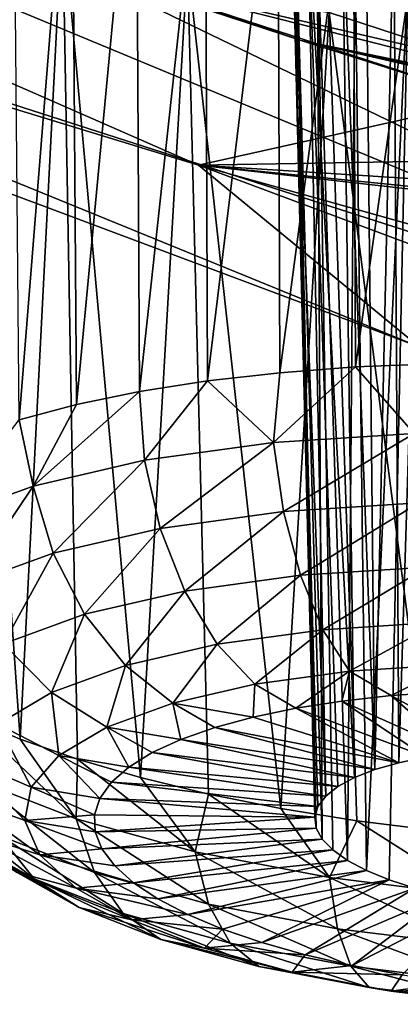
# Model space of a CAD drawing. Header units: metres. Extents: x -90 to 304, y -90 to 74.
# Tile 148 of 256: x 198.098 to 198.802, y -8.893 to -7.071. Entities that reach past the tile are written whole.
import ezdxf

# ---------------------------------------------------------------- set-up
doc = ezdxf.new("R2010")
doc.units = ezdxf.units.M
doc.layers.add('solid_21662050_350', color=7, linetype='CONTINUOUS')

msp = doc.modelspace()

# ---------------------------------------------------------------- linework, layer by layer
at = {"layer": 'solid_21662050_350'}
for points in [[(199.975769, -7.83555, 223.537415), (197.453949, -6.616178, 225.306763), (195.661438, -6.042334, 223.726517)], [(199.975769, -7.83555, 223.537415), (195.661438, -6.042334, 223.726517), (196.455994, -6.703201, 220.392197)], [(195.764053, -6.523829, 214.645157), (195.798264, -6.18573, 208.96489), (198.42894, -7.340259, 212.171707)], [(198.967392, -7.219681, 208.925735), (198.42894, -7.340259, 212.171707), (195.798264, -6.18573, 208.96489)], [(198.619156, -7.109359, 208.899368), (198.967392, -7.219681, 208.925735), (195.798264, -6.18573, 208.96489)], [(198.288239, -6.996319, 208.810471), (198.619156, -7.109359, 208.899368), (195.798264, -6.18573, 208.96489)], [(198.595154, -6.598042, 204.947311), (199.632965, -6.263085, 201.122528), (201.670166, -7.323365, 204.067566)], [(198.836792, -7.676495, 217.846817), (195.764053, -6.523829, 214.645157), (198.42894, -7.340259, 212.171707)], [(196.455994, -6.703201, 220.392197), (195.764053, -6.523829, 214.645157), (198.836792, -7.676495, 217.846817)], [(198.086075, -6.573584, 205.863724), (198.194824, -6.590687, 205.74527), (198.097733, -7.811283, 205.52298)], [(198.194824, -6.590687, 205.74527), (198.203705, -7.783155, 205.42041), (198.097733, -7.811283, 205.52298)], [(198.194824, -6.590687, 205.74527), (198.31395, -6.612134, 205.637787), (198.203705, -7.783155, 205.42041)], [(198.31395, -6.612134, 205.637787), (198.320206, -7.75907, 205.328812), (198.203705, -7.783155, 205.42041)], [(198.31395, -6.612134, 205.637787), (198.441666, -6.637577, 205.542816), (198.320206, -7.75907, 205.328812)], [(198.937683, -6.686353, 204.856888), (198.595154, -6.598042, 204.947311), (201.670166, -7.323365, 204.067566)], [(199.022232, -7.014195, 226.864136), (197.453949, -6.616178, 225.306763), (199.310211, -7.165946, 226.820633)], [(199.975769, -7.83555, 223.537415), (199.310211, -7.165946, 226.820633), (197.453949, -6.616178, 225.306763)], [(198.441666, -6.637577, 205.542816), (198.445938, -7.739292, 205.249161), (198.320206, -7.75907, 205.328812)], [(198.441666, -6.637577, 205.542816), (198.575897, -6.666563, 205.461533), (198.445938, -7.739292, 205.249161)], [(198.575897, -6.666563, 205.461533), (198.579529, -7.724038, 205.182358), (198.445938, -7.739292, 205.249161)], [(198.575897, -6.666563, 205.461533), (198.715027, -6.698707, 205.394455), (198.579529, -7.724038, 205.182358)], [(199.975769, -7.83555, 223.537415), (196.455994, -6.703201, 220.392197), (198.836792, -7.676495, 217.846817)], [(198.715027, -6.698707, 205.394455), (198.719513, -7.713473, 205.129105), (198.579529, -7.724038, 205.182358)], [(198.715027, -6.698707, 205.394455), (198.857559, -6.733615, 205.341827), (198.719513, -7.713473, 205.129105)], [(198.857559, -6.733615, 205.341827), (198.864349, -7.707716, 205.090012), (198.719513, -7.713473, 205.129105)], [(198.099152, -8.401912, 207.349457), (197.985748, -6.790245, 207.820282), (198.004684, -8.361972, 207.239807)], [(198.177795, -6.873958, 208.021744), (197.985748, -6.790245, 207.820282), (198.099152, -8.401912, 207.349457)], [(198.630661, -6.844373, 206.644714), (198.601837, -6.855045, 206.794403), (198.664352, -8.507679, 206.15683)], [(198.630661, -6.844373, 206.644714), (198.68692, -8.489767, 206.098114), (198.7173, -8.473256, 206.042587)], [(198.694382, -6.844907, 206.501892), (198.630661, -6.844373, 206.644714), (198.7173, -8.473256, 206.042587)], [(198.630661, -6.844373, 206.644714), (198.664352, -8.507679, 206.15683), (198.68692, -8.489767, 206.098114)], [(198.694382, -6.844907, 206.501892), (198.7173, -8.473256, 206.042587), (198.754959, -8.458439, 205.991226)], [(198.738525, -6.849501, 206.436066), (198.694382, -6.844907, 206.501892), (198.754959, -8.458439, 205.991226)], [(198.601837, -6.855045, 206.794403), (198.649979, -8.526689, 206.217728), (198.664352, -8.507679, 206.15683)], [(198.601837, -6.855045, 206.794403), (198.644058, -8.546471, 206.279785), (198.649979, -8.526689, 206.217728)], [(198.601837, -6.855045, 206.794403), (198.608276, -6.875908, 206.941849), (198.644058, -8.546471, 206.279785)], [(198.790009, -6.856935, 206.375519), (198.738525, -6.849501, 206.436066), (198.754959, -8.458439, 205.991226)], [(198.790009, -6.856935, 206.375519), (198.754959, -8.458439, 205.991226), (198.799286, -8.445559, 205.94487)], [(198.847977, -6.867079, 206.321396), (198.790009, -6.856935, 206.375519), (198.799286, -8.445559, 205.94487)], [(198.847977, -6.867079, 206.321396), (198.799286, -8.445559, 205.94487), (198.849487, -8.43484, 205.904358)], [(198.177795, -6.873958, 208.021744), (198.099152, -8.401912, 207.349457), (198.205292, -8.439115, 207.448914)], [(198.177795, -6.873958, 208.021744), (198.205292, -8.439115, 207.448914), (198.32193, -8.473174, 207.537109)], [(198.408401, -6.964032, 208.179306), (198.177795, -6.873958, 208.021744), (198.32193, -8.473174, 207.537109)], [(198.608276, -6.875908, 206.941849), (198.646667, -8.566688, 206.341934), (198.644058, -8.546471, 206.279785)], [(198.608276, -6.875908, 206.941849), (198.657776, -8.586999, 206.403107), (198.646667, -8.566688, 206.341934)], [(198.608276, -6.875908, 206.941849), (198.6483, -6.905516, 207.079086), (198.657776, -8.586999, 206.403107)], [(199.594864, -7.082534, 206.284103), (198.6483, -6.905516, 207.079086), (198.608276, -6.875908, 206.941849)], [(199.594864, -7.082534, 206.284103), (198.608276, -6.875908, 206.941849), (199.475067, -7.038048, 206.214142)], [(198.6483, -6.905516, 207.079086), (199.692673, -7.124287, 206.381943), (198.718994, -6.942155, 207.199387)], [(198.6483, -6.905516, 207.079086), (198.718994, -6.942155, 207.199387), (198.70459, -8.626489, 206.518372)], [(199.594864, -7.082534, 206.284103), (199.692673, -7.124287, 206.381943), (198.6483, -6.905516, 207.079086)], [(198.6483, -6.905516, 207.079086), (198.6772, -8.607041, 206.46225), (198.657776, -8.586999, 206.403107)], [(198.6483, -6.905516, 207.079086), (198.70459, -8.626489, 206.518372), (198.6772, -8.607041, 206.46225)], [(198.70459, -8.626489, 206.518372), (198.718994, -6.942155, 207.199387), (198.739502, -8.644999, 206.57048)], [(198.816513, -6.98395, 207.296967), (198.739502, -8.644999, 206.57048), (198.718994, -6.942155, 207.199387)], [(199.763397, -7.161103, 206.502304), (198.718994, -6.942155, 207.199387), (199.692673, -7.124287, 206.381943)], [(198.816513, -6.98395, 207.296967), (198.718994, -6.942155, 207.199387), (199.763397, -7.161103, 206.502304)], [(198.408401, -6.964032, 208.179306), (198.32193, -8.473174, 207.537109), (198.447769, -8.503716, 207.613083)], [(198.408401, -6.964032, 208.179306), (198.447769, -8.503716, 207.613083), (198.581467, -8.530407, 207.67598)], [(198.670425, -7.057388, 208.28656), (198.408401, -6.964032, 208.179306), (198.581467, -8.530407, 207.67598)], [(198.816513, -6.98395, 207.296967), (198.781311, -8.662258, 206.617722), (198.739502, -8.644999, 206.57048)], [(198.816513, -6.98395, 207.296967), (198.82933, -8.677972, 206.659271), (198.781311, -8.662258, 206.617722)], [(199.253128, -7.239817, 208.330109), (198.619156, -7.109359, 208.899368), (198.288239, -6.996319, 208.810471)], [(198.955429, -7.150599, 208.33815), (198.288239, -6.996319, 208.810471), (198.670425, -7.057388, 208.28656)], [(199.253128, -7.239817, 208.330109), (198.288239, -6.996319, 208.810471), (198.955429, -7.150599, 208.33815)], [(198.670425, -7.057388, 208.28656), (198.581467, -8.530407, 207.67598), (198.721527, -8.552953, 207.725128)], [(198.670425, -7.057388, 208.28656), (198.721527, -8.552953, 207.725128), (198.86644, -8.571108, 207.759995)], [(198.955429, -7.150599, 208.33815), (198.670425, -7.057388, 208.28656), (198.86644, -8.571108, 207.759995)], [(199.837326, -7.390076, 208.131638), (198.967392, -7.219681, 208.925735), (198.619156, -7.109359, 208.899368)], [(199.403015, -7.281658, 208.303116), (198.619156, -7.109359, 208.899368), (199.253128, -7.239817, 208.330109)], [(199.551483, -7.320969, 208.260803), (198.619156, -7.109359, 208.899368), (199.403015, -7.281658, 208.303116)], [(199.696793, -7.35726, 208.203476), (198.619156, -7.109359, 208.899368), (199.551483, -7.320969, 208.260803)], [(199.837326, -7.390076, 208.131638), (198.619156, -7.109359, 208.899368), (199.696793, -7.35726, 208.203476)], [(198.967392, -7.219681, 208.925735), (199.325775, -7.324488, 208.887238), (198.42894, -7.340259, 212.171707)], [(199.325775, -7.324488, 208.887238), (199.680603, -7.419188, 208.78299), (198.42894, -7.340259, 212.171707)], [(198.42894, -7.340259, 212.171707), (200.221054, -7.542711, 208.476929), (202.792221, -8.561565, 211.30603)], [(200.018616, -7.49985, 208.615555), (200.221054, -7.542711, 208.476929), (198.42894, -7.340259, 212.171707)], [(201.321777, -8.42044, 215.172028), (198.42894, -7.340259, 212.171707), (202.792221, -8.561565, 211.30603)], [(198.836792, -7.676495, 217.846817), (198.42894, -7.340259, 212.171707), (201.321777, -8.42044, 215.172028)], [(199.680603, -7.419188, 208.78299), (200.018616, -7.49985, 208.615555), (198.42894, -7.340259, 212.171707)], [(198.567413, -7.853331, 205.173019), (198.579529, -7.724038, 205.182358), (198.719513, -7.713473, 205.129105)], [(198.828033, -7.836642, 205.083099), (198.567413, -7.853331, 205.173019), (198.719513, -7.713473, 205.129105)], [(198.828033, -7.836642, 205.083099), (198.719513, -7.713473, 205.129105), (198.864349, -7.707716, 205.090012)], [(198.329468, -7.886117, 205.309372), (198.320206, -7.75907, 205.328812), (198.445938, -7.739292, 205.249161)], [(198.567413, -7.853331, 205.173019), (198.329468, -7.886117, 205.309372), (198.445938, -7.739292, 205.249161)], [(198.567413, -7.853331, 205.173019), (198.445938, -7.739292, 205.249161), (198.579529, -7.724038, 205.182358)], [(198.123367, -7.933742, 205.486954), (198.203705, -7.783155, 205.42041), (198.320206, -7.75907, 205.328812)], [(198.329468, -7.886117, 205.309372), (198.123367, -7.933742, 205.486954), (198.320206, -7.75907, 205.328812)], [(198.123367, -7.933742, 205.486954), (198.097733, -7.811283, 205.52298), (198.203705, -7.783155, 205.42041)], [(198.123367, -7.933742, 205.486954), (197.957001, -7.994374, 205.698929), (198.097733, -7.811283, 205.52298)], [(198.586151, -7.980761, 205.186462), (198.567413, -7.853331, 205.173019), (198.828033, -7.836642, 205.083099)], [(198.586151, -7.980761, 205.186462), (198.828033, -7.836642, 205.083099), (198.836182, -7.96475, 205.100204)], [(198.357895, -8.012215, 205.317276), (198.329468, -7.886117, 205.309372), (198.567413, -7.853331, 205.173019)], [(198.357895, -8.012215, 205.317276), (198.567413, -7.853331, 205.173019), (198.586151, -7.980761, 205.186462)], [(198.160156, -8.057903, 205.48764), (198.123367, -7.933742, 205.486954), (198.329468, -7.886117, 205.309372)], [(198.160156, -8.057903, 205.48764), (198.329468, -7.886117, 205.309372), (198.357895, -8.012215, 205.317276)], [(198.000549, -8.116071, 205.690994), (197.957001, -7.994374, 205.698929), (198.123367, -7.933742, 205.486954)], [(198.000549, -8.116071, 205.690994), (198.123367, -7.933742, 205.486954), (198.160156, -8.057903, 205.48764)], [(198.586151, -7.980761, 205.186462), (198.836182, -7.96475, 205.100204), (198.617432, -8.098804, 205.229553)], [(198.836182, -7.96475, 205.100204), (198.8517, -8.083803, 205.148743), (198.617432, -8.098804, 205.229553)], [(198.357895, -8.012215, 205.317276), (198.586151, -7.980761, 205.186462), (198.403549, -8.128276, 205.352142)], [(198.586151, -7.980761, 205.186462), (198.617432, -8.098804, 205.229553), (198.403549, -8.128276, 205.352142)], [(198.160156, -8.057903, 205.48764), (198.357895, -8.012215, 205.317276), (198.218277, -8.171085, 205.511765)], [(198.357895, -8.012215, 205.317276), (198.403549, -8.128276, 205.352142), (198.218277, -8.171085, 205.511765)], [(198.000549, -8.116071, 205.690994), (198.160156, -8.057903, 205.48764), (198.068741, -8.225587, 205.702301)], [(198.160156, -8.057903, 205.48764), (198.218277, -8.171085, 205.511765), (198.068741, -8.225587, 205.702301)], [(198.617432, -8.098804, 205.229553), (198.8517, -8.083803, 205.148743), (198.659149, -8.199542, 205.299438)], [(198.8517, -8.083803, 205.148743), (198.87355, -8.185813, 205.225464), (198.659149, -8.199542, 205.299438)], [(198.403549, -8.128276, 205.352142), (198.617432, -8.098804, 205.229553), (198.463394, -8.226516, 205.411621)], [(198.617432, -8.098804, 205.229553), (198.659149, -8.199542, 205.299438), (198.463394, -8.226516, 205.411621)], [(198.218277, -8.171085, 205.511765), (198.403549, -8.128276, 205.352142), (198.293839, -8.265696, 205.557709)], [(198.403549, -8.128276, 205.352142), (198.463394, -8.226516, 205.411621), (198.293839, -8.265696, 205.557709)], [(198.068741, -8.225587, 205.702301), (198.218277, -8.171085, 205.511765), (198.156967, -8.315576, 205.732086)], [(198.218277, -8.171085, 205.511765), (198.293839, -8.265696, 205.557709), (198.156967, -8.315576, 205.732086)], [(198.659149, -8.199542, 205.299438), (198.87355, -8.185813, 205.225464), (198.708496, -8.276217, 205.391388)], [(198.87355, -8.185813, 205.225464), (198.900269, -8.263938, 205.325241), (198.708496, -8.276217, 205.391388)], [(198.463394, -8.226516, 205.411621), (198.659149, -8.199542, 205.299438), (198.533417, -8.300344, 205.49173)], [(198.659149, -8.199542, 205.299438), (198.708496, -8.276217, 205.391388), (198.533417, -8.300344, 205.49173)], [(198.068741, -8.225587, 205.702301), (198.156967, -8.315576, 205.732086), (198.05806, -8.374241, 205.928055)], [(198.293839, -8.265696, 205.557709), (198.463394, -8.226516, 205.411621), (198.381744, -8.335386, 205.622406)], [(198.463394, -8.226516, 205.411621), (198.533417, -8.300344, 205.49173), (198.381744, -8.335386, 205.622406)], [(198.156967, -8.315576, 205.732086), (198.293839, -8.265696, 205.557709), (198.259338, -8.380001, 205.778366)], [(198.293839, -8.265696, 205.557709), (198.381744, -8.335386, 205.622406), (198.259338, -8.380001, 205.778366)], [(198.708496, -8.276217, 205.391388), (198.900269, -8.263938, 205.325241), (198.785339, -8.32147, 205.488983)], [(198.900269, -8.263938, 205.325241), (198.88092, -8.314885, 205.454575), (198.785339, -8.32147, 205.488983)], [(198.533417, -8.300344, 205.49173), (198.708496, -8.276217, 205.391388), (198.60881, -8.344778, 205.587006)], [(198.708496, -8.276217, 205.391388), (198.69426, -8.331476, 205.53331), (198.60881, -8.344778, 205.587006)], [(198.708496, -8.276217, 205.391388), (198.785339, -8.32147, 205.488983), (198.69426, -8.331476, 205.53331)], [(198.381744, -8.335386, 205.622406), (198.533417, -8.300344, 205.49173), (198.530075, -8.361208, 205.649399)], [(198.533417, -8.300344, 205.49173), (198.60881, -8.344778, 205.587006), (198.530075, -8.361208, 205.649399)], [(198.05806, -8.374241, 205.928055), (198.156967, -8.315576, 205.732086), (198.170868, -8.432473, 205.953659)], [(198.156967, -8.315576, 205.732086), (198.259338, -8.380001, 205.778366), (198.170868, -8.432473, 205.953659)], [(198.69426, -8.331476, 205.53331), (198.785339, -8.32147, 205.488983), (198.904724, -8.426466, 205.870331)], [(198.785339, -8.32147, 205.488983), (198.88092, -8.314885, 205.454575), (198.964035, -8.420579, 205.843414)], [(198.785339, -8.32147, 205.488983), (198.964035, -8.420579, 205.843414), (198.904724, -8.426466, 205.870331)], [(198.259338, -8.380001, 205.778366), (198.381744, -8.335386, 205.622406), (198.396591, -8.402589, 205.796982)], [(198.381744, -8.335386, 205.622406), (198.530075, -8.361208, 205.649399), (198.459045, -8.380559, 205.719681)], [(198.381744, -8.335386, 205.622406), (198.459045, -8.380559, 205.719681), (198.396591, -8.402589, 205.796982)], [(198.60881, -8.344778, 205.587006), (198.69426, -8.331476, 205.53331), (198.849487, -8.43484, 205.904358)], [(198.69426, -8.331476, 205.53331), (198.904724, -8.426466, 205.870331), (198.849487, -8.43484, 205.904358)], [(198.530075, -8.361208, 205.649399), (198.60881, -8.344778, 205.587006), (198.799286, -8.445559, 205.94487)], [(198.60881, -8.344778, 205.587006), (198.849487, -8.43484, 205.904358), (198.799286, -8.445559, 205.94487)], [(198.000916, -8.439436, 206.138092), (198.05806, -8.374241, 205.928055), (198.119751, -8.490786, 206.14151)], [(198.202988, -8.549676, 207.380203), (198.004684, -8.361972, 207.239807), (198.019562, -8.478311, 207.186432)], [(198.202988, -8.549676, 207.380203), (198.099152, -8.401912, 207.349457), (198.004684, -8.361972, 207.239807)], [(198.05806, -8.374241, 205.928055), (198.170868, -8.432473, 205.953659), (198.119751, -8.490786, 206.14151)], [(198.459045, -8.380559, 205.719681), (198.530075, -8.361208, 205.649399), (198.799286, -8.445559, 205.94487)], [(198.170868, -8.432473, 205.953659), (198.259338, -8.380001, 205.778366), (198.300507, -8.453545, 205.968704)], [(198.259338, -8.380001, 205.778366), (198.396591, -8.402589, 205.796982), (198.343521, -8.42702, 205.880341)], [(198.259338, -8.380001, 205.778366), (198.343521, -8.42702, 205.880341), (198.300507, -8.453545, 205.968704)], [(198.396591, -8.402589, 205.796982), (198.459045, -8.380559, 205.719681), (198.754959, -8.458439, 205.991226)], [(198.459045, -8.380559, 205.719681), (198.799286, -8.445559, 205.94487), (198.754959, -8.458439, 205.991226)], [(198.202988, -8.549676, 207.380203), (198.205292, -8.439115, 207.448914), (198.099152, -8.401912, 207.349457)], [(198.343521, -8.42702, 205.880341), (198.396591, -8.402589, 205.796982), (198.7173, -8.473256, 206.042587)], [(198.396591, -8.402589, 205.796982), (198.754959, -8.458439, 205.991226), (198.7173, -8.473256, 206.042587)], [(198.119751, -8.490786, 206.14151), (198.170868, -8.432473, 205.953659), (198.246628, -8.511519, 206.15593)], [(198.170868, -8.432473, 205.953659), (198.300507, -8.453545, 205.968704), (198.268066, -8.48183, 206.060944)], [(198.170868, -8.432473, 205.953659), (198.268066, -8.48183, 206.060944), (198.246628, -8.511519, 206.15593)], [(198.300507, -8.453545, 205.968704), (198.343521, -8.42702, 205.880341), (198.68692, -8.489767, 206.098114)], [(198.343521, -8.42702, 205.880341), (198.7173, -8.473256, 206.042587), (198.68692, -8.489767, 206.098114)], [(197.987717, -8.508656, 206.354111), (198.000916, -8.439436, 206.138092), (198.107941, -8.552697, 206.334732)], [(198.000916, -8.439436, 206.138092), (198.119751, -8.490786, 206.14151), (198.107941, -8.552697, 206.334732)], [(198.202988, -8.549676, 207.380203), (198.423096, -8.610379, 207.535599), (198.205292, -8.439115, 207.448914)], [(198.423096, -8.610379, 207.535599), (198.32193, -8.473174, 207.537109), (198.205292, -8.439115, 207.448914)], [(198.268066, -8.48183, 206.060944), (198.300507, -8.453545, 205.968704), (198.664352, -8.507679, 206.15683)], [(198.300507, -8.453545, 205.968704), (198.68692, -8.489767, 206.098114), (198.664352, -8.507679, 206.15683)], [(198.236542, -8.6488, 207.303925), (198.019562, -8.478311, 207.186432), (198.060577, -8.580335, 207.118027)], [(198.236542, -8.6488, 207.303925), (198.202988, -8.549676, 207.380203), (198.019562, -8.478311, 207.186432)], [(198.246628, -8.511519, 206.15593), (198.268066, -8.48183, 206.060944), (198.649979, -8.526689, 206.217728)], [(198.268066, -8.48183, 206.060944), (198.664352, -8.507679, 206.15683), (198.649979, -8.526689, 206.217728)], [(198.423096, -8.610379, 207.535599), (198.447769, -8.503716, 207.613083), (198.32193, -8.473174, 207.537109)], [(197.926559, -8.504272, 206.902481), (197.999405, -8.589324, 206.837448), (198.124969, -8.660593, 207.039413)], [(197.926559, -8.504272, 206.902481), (198.124969, -8.660593, 207.039413), (198.060577, -8.580335, 207.118027)], [(198.107941, -8.552697, 206.334732), (198.119751, -8.490786, 206.14151), (198.23645, -8.542241, 206.252426)], [(198.119751, -8.490786, 206.14151), (198.246628, -8.511519, 206.15593), (198.23645, -8.542241, 206.252426)], [(198.423096, -8.610379, 207.535599), (198.671448, -8.658088, 207.646652), (198.447769, -8.503716, 207.613083)], [(198.671448, -8.658088, 207.646652), (198.581467, -8.530407, 207.67598), (198.447769, -8.503716, 207.613083)], [(197.987717, -8.508656, 206.354111), (198.107941, -8.552697, 206.334732), (198.13591, -8.615829, 206.525864)], [(198.018982, -8.579239, 206.56781), (197.987717, -8.508656, 206.354111), (198.13591, -8.615829, 206.525864)], [(198.23645, -8.542241, 206.252426), (198.246628, -8.511519, 206.15593), (198.644058, -8.546471, 206.279785)], [(198.246628, -8.511519, 206.15593), (198.649979, -8.526689, 206.217728), (198.644058, -8.546471, 206.279785)], [(198.107941, -8.552697, 206.334732), (198.23645, -8.542241, 206.252426), (198.237671, -8.573607, 206.349258)], [(198.237671, -8.573607, 206.349258), (198.23645, -8.542241, 206.252426), (198.644058, -8.546471, 206.279785)], [(198.671448, -8.658088, 207.646652), (198.721527, -8.552953, 207.725128), (198.581467, -8.530407, 207.67598)], [(198.107941, -8.552697, 206.334732), (198.237671, -8.573607, 206.349258), (198.250259, -8.605224, 206.44519)], [(198.13591, -8.615829, 206.525864), (198.107941, -8.552697, 206.334732), (198.250259, -8.605224, 206.44519)], [(198.447708, -8.707035, 207.453003), (198.423096, -8.610379, 207.535599), (198.202988, -8.549676, 207.380203)], [(198.447708, -8.707035, 207.453003), (198.202988, -8.549676, 207.380203), (198.236542, -8.6488, 207.303925)], [(198.237671, -8.573607, 206.349258), (198.644058, -8.546471, 206.279785), (198.646667, -8.566688, 206.341934)], [(198.671448, -8.658088, 207.646652), (198.938477, -8.690968, 207.709106), (198.721527, -8.552953, 207.725128)], [(198.938477, -8.690968, 207.709106), (198.86644, -8.571108, 207.759995), (198.721527, -8.552953, 207.725128)], [(198.018982, -8.579239, 206.56781), (198.13591, -8.615829, 206.525864), (198.202576, -8.677755, 206.707596)], [(198.093506, -8.648475, 206.770996), (198.018982, -8.579239, 206.56781), (198.202576, -8.677755, 206.707596)], [(198.250259, -8.605224, 206.44519), (198.237671, -8.573607, 206.349258), (198.646667, -8.566688, 206.341934)], [(198.250259, -8.605224, 206.44519), (198.646667, -8.566688, 206.341934), (198.657776, -8.586999, 206.403107)], [(197.999405, -8.589324, 206.837448), (198.093506, -8.648475, 206.770996), (198.208435, -8.713701, 206.955841)], [(197.999405, -8.589324, 206.837448), (198.208435, -8.713701, 206.955841), (198.124969, -8.660593, 207.039413)], [(198.289856, -8.724743, 207.213577), (198.060577, -8.580335, 207.118027), (198.124969, -8.660593, 207.039413)], [(198.236542, -8.6488, 207.303925), (198.060577, -8.580335, 207.118027), (198.289856, -8.724743, 207.213577)], [(198.274078, -8.636693, 206.539017), (198.250259, -8.605224, 206.44519), (198.657776, -8.586999, 206.403107)], [(198.274078, -8.636693, 206.539017), (198.657776, -8.586999, 206.403107), (198.6772, -8.607041, 206.46225)], [(198.13591, -8.615829, 206.525864), (198.250259, -8.605224, 206.44519), (198.274078, -8.636693, 206.539017)], [(198.13591, -8.615829, 206.525864), (198.274078, -8.636693, 206.539017), (198.308807, -8.66762, 206.629562)], [(198.202576, -8.677755, 206.707596), (198.13591, -8.615829, 206.525864), (198.308807, -8.66762, 206.629562)], [(198.308807, -8.66762, 206.629562), (198.274078, -8.636693, 206.539017), (198.6772, -8.607041, 206.46225)], [(198.308807, -8.66762, 206.629562), (198.6772, -8.607041, 206.46225), (198.70459, -8.626489, 206.518372)], [(198.685959, -8.752805, 207.55954), (198.671448, -8.658088, 207.646652), (198.423096, -8.610379, 207.535599)], [(198.685959, -8.752805, 207.55954), (198.423096, -8.610379, 207.535599), (198.447708, -8.707035, 207.453003)], [(198.354019, -8.697616, 206.715698), (198.308807, -8.66762, 206.629562), (198.70459, -8.626489, 206.518372)], [(198.354019, -8.697616, 206.715698), (198.70459, -8.626489, 206.518372), (198.739502, -8.644999, 206.57048)], [(198.093506, -8.648475, 206.770996), (198.202576, -8.677755, 206.707596), (198.305359, -8.736095, 206.872925)], [(198.093506, -8.648475, 206.770996), (198.305359, -8.736095, 206.872925), (198.208435, -8.713701, 206.955841)], [(198.236542, -8.6488, 207.303925), (198.289856, -8.724743, 207.213577), (198.487717, -8.779309, 207.353271)], [(198.447708, -8.707035, 207.453003), (198.236542, -8.6488, 207.303925), (198.487717, -8.779309, 207.353271)], [(198.409149, -8.726301, 206.79631), (198.354019, -8.697616, 206.715698), (198.739502, -8.644999, 206.57048)], [(198.409149, -8.726301, 206.79631), (198.739502, -8.644999, 206.57048), (198.781311, -8.662258, 206.617722)], [(198.359344, -8.772412, 207.11525), (198.124969, -8.660593, 207.039413), (198.208435, -8.713701, 206.955841)], [(198.289856, -8.724743, 207.213577), (198.124969, -8.660593, 207.039413), (198.359344, -8.772412, 207.11525)], [(198.202576, -8.677755, 206.707596), (198.308807, -8.66762, 206.629562), (198.354019, -8.697616, 206.715698)], [(198.473495, -8.753318, 206.870407), (198.409149, -8.726301, 206.79631), (198.781311, -8.662258, 206.617722)], [(198.473495, -8.753318, 206.870407), (198.781311, -8.662258, 206.617722), (198.546249, -8.778325, 206.937057)], [(198.546249, -8.778325, 206.937057), (198.781311, -8.662258, 206.617722), (198.82933, -8.677972, 206.659271)], [(198.942139, -8.784348, 207.619461), (198.938477, -8.690968, 207.709106), (198.671448, -8.658088, 207.646652)], [(198.942139, -8.784348, 207.619461), (198.671448, -8.658088, 207.646652), (198.685959, -8.752805, 207.55954)], [(198.202576, -8.677755, 206.707596), (198.354019, -8.697616, 206.715698), (198.409149, -8.726301, 206.79631)], [(198.305359, -8.736095, 206.872925), (198.202576, -8.677755, 206.707596), (198.409149, -8.726301, 206.79631)], [(198.546249, -8.778325, 206.937057), (198.82933, -8.677972, 206.659271), (198.626511, -8.801008, 206.995422)], [(198.626511, -8.801008, 206.995422), (198.82933, -8.677972, 206.659271), (198.882706, -8.691866, 206.694397)], [(198.447708, -8.707035, 207.453003), (198.487717, -8.779309, 207.353271), (198.710953, -8.822193, 207.453094)], [(198.685959, -8.752805, 207.55954), (198.447708, -8.707035, 207.453003), (198.710953, -8.822193, 207.453094)], [(198.626511, -8.801008, 206.995422), (198.882706, -8.691866, 206.694397), (198.713257, -8.821082, 207.044769)], [(198.713257, -8.821082, 207.044769), (198.882706, -8.691866, 206.694397), (198.940567, -8.703712, 206.722534)], [(198.713257, -8.821082, 207.044769), (198.940567, -8.703712, 206.722534), (198.805389, -8.838294, 207.084457)], [(198.440338, -8.788609, 207.015503), (198.208435, -8.713701, 206.955841), (198.305359, -8.736095, 206.872925)], [(198.359344, -8.772412, 207.11525), (198.208435, -8.713701, 206.955841), (198.440338, -8.788609, 207.015503)], [(198.289856, -8.724743, 207.213577), (198.359344, -8.772412, 207.11525), (198.540421, -8.822351, 207.243088)], [(198.487717, -8.779309, 207.353271), (198.289856, -8.724743, 207.213577), (198.540421, -8.822351, 207.243088)], [(198.473495, -8.753318, 206.870407), (198.305359, -8.736095, 206.872925), (198.409149, -8.726301, 206.79631)], [(198.440338, -8.788609, 207.015503), (198.305359, -8.736095, 206.872925), (198.473495, -8.753318, 206.870407)], [(198.440338, -8.788609, 207.015503), (198.473495, -8.753318, 206.870407), (198.546249, -8.778325, 206.937057)], [(198.685959, -8.752805, 207.55954), (198.710953, -8.822193, 207.453094), (198.950974, -8.851748, 207.509232)], [(198.942139, -8.784348, 207.619461), (198.685959, -8.752805, 207.55954), (198.950974, -8.851748, 207.509232)], [(198.359344, -8.772412, 207.11525), (198.440338, -8.788609, 207.015503), (198.60231, -8.833276, 207.129852)], [(198.540421, -8.822351, 207.243088), (198.359344, -8.772412, 207.11525), (198.60231, -8.833276, 207.129852)], [(198.440338, -8.788609, 207.015503), (198.546249, -8.778325, 206.937057), (198.626511, -8.801008, 206.995422)], [(198.487717, -8.779309, 207.353271), (198.540421, -8.822351, 207.243088), (198.744736, -8.8616, 207.334457)], [(198.710953, -8.822193, 207.453094), (198.487717, -8.779309, 207.353271), (198.744736, -8.8616, 207.334457)], [(198.60231, -8.833276, 207.129852), (198.440338, -8.788609, 207.015503), (198.626511, -8.801008, 206.995422)], [(198.60231, -8.833276, 207.129852), (198.626511, -8.801008, 206.995422), (198.713257, -8.821082, 207.044769)], [(198.540421, -8.822351, 207.243088), (198.60231, -8.833276, 207.129852), (198.785034, -8.868382, 207.211578)], [(198.744736, -8.8616, 207.334457), (198.540421, -8.822351, 207.243088), (198.785034, -8.868382, 207.211578)], [(198.60231, -8.833276, 207.129852), (198.713257, -8.821082, 207.044769), (198.805389, -8.838294, 207.084457)], [(198.785034, -8.868382, 207.211578), (198.60231, -8.833276, 207.129852), (198.805389, -8.838294, 207.084457)], [(198.710953, -8.822193, 207.453094), (198.744736, -8.8616, 207.334457), (198.964401, -8.88865, 207.385834)], [(198.950974, -8.851748, 207.509232), (198.710953, -8.822193, 207.453094), (198.964401, -8.88865, 207.385834)], [(198.785034, -8.868382, 207.211578), (198.805389, -8.838294, 207.084457), (198.901764, -8.852428, 207.114014)], [(198.785034, -8.868382, 207.211578), (198.901764, -8.852428, 207.114014), (199.00116, -8.863307, 207.133041)], [(198.744736, -8.8616, 207.334457), (198.785034, -8.868382, 207.211578), (198.981522, -8.892575, 207.257523)], [(198.964401, -8.88865, 207.385834), (198.744736, -8.8616, 207.334457), (198.981522, -8.892575, 207.257523)], [(198.981522, -8.892575, 207.257523), (198.785034, -8.868382, 207.211578), (199.00116, -8.863307, 207.133041)]]:
    msp.add_3dface(points, dxfattribs=at)

doc.saveas('drawing.dxf')
